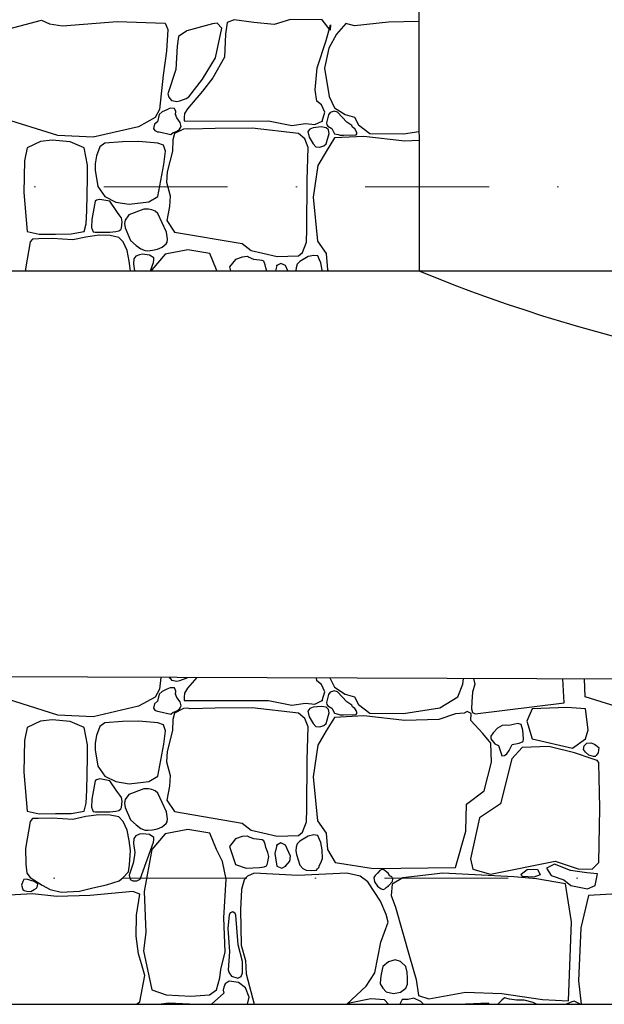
# Model space of a CAD drawing. Header units: millimetres. Extents: x 77315 to 1043159, y -108895 to -47794.
# Tile 54 of 87: x 108084 to 109582, y -100578 to -98054. Entities that reach past the tile are written whole.
import ezdxf

# ---------------------------------------------------------------- set-up
doc = ezdxf.new("R2010")
doc.units = ezdxf.units.MM
doc.header["$MEASUREMENT"] = 0
doc.linetypes.add('Dot & Dashed', pattern=[670.277762, 317.5, -176.388889, 0, -176.388874])
for name, color, linetype in [('_HATCH', 7, 'Continuous'), ('podciagi', 7, 'Continuous'), ('Structural - Bearing', 7, 'Continuous'), ('Structural - Grid', 7, 'Continuous')]:
    doc.layers.add(name, color=color, linetype=linetype)

# ---------------------------------------------------------------- blocks, each defined once
blk = doc.blocks.new('*X14')
at = {"layer": '_HATCH'}
for p, q in [((108000, -98092.1), (108139.9, -98055.6)), ((108139.9, -98055.6), (108160.1, -98065.1)), ((108160.1, -98065.1), (108193.4, -98070.1)), ((108193.4, -98070.1), (108333.4, -98059)), ((108333.4, -98059), (108456.8, -98062.7)), ((108456.8, -98062.7), (108463.4, -98079.2)), ((108577.8, -98065.1), (108511.7, -98083)), ((108590.2, -98063.5), (108577.8, -98065.1)), ((108585.7, -98151.8), (108601.9, -98075.9)), ((108601.9, -98075.9), (108590.2, -98063.5)), ((108615.8, -98061.4), (108611.3, -98091.6)), ((108633.2, -98054.8), (108615.8, -98061.4)), ((108683.5, -98061.4), (108633.2, -98054.8)), ((108736.4, -98066.4), (108683.5, -98061.4)), ((108777.6, -98053.6), (108736.4, -98066.4)), ((108859.4, -98054.8), (108777.6, -98053.6)), ((108879.6, -98080.8), (108859.4, -98054.8)), ((108868.9, -98107.7), (108880, -98067.6)), ((108880, -98067.6), (108879.6, -98080.8)), ((108920, -98063.9), (108896.1, -98091.2)), ((108942.3, -98070.1), (108920, -98063.9)), ((109029.4, -98060.6), (108942.3, -98070.1)), ((109107.2, -98058.7), (109029.4, -98060.6)), ((108463.4, -98079.2), (108459.7, -98134.9)), ((108491.1, -98096.9), (108487, -98122.1)), ((108511.7, -98083), (108491.1, -98096.9)), ((108611.3, -98091.6), (108608.8, -98150.2)), ((108896.1, -98091.2), (108876.3, -98127.1)), ((108487, -98122.1), (108483.7, -98182)), ((108846.2, -98177.8), (108868.9, -98107.7)), ((108876.3, -98127.1), (108865.1, -98178.7)), ((108459.7, -98134.9), (108451.4, -98196)), ((108552.2, -98206.7), (108585.7, -98151.8)), ((108608.8, -98150.2), (108578.7, -98203)), ((108841.2, -98234.4), (108846.2, -98177.8)), ((108865.1, -98178.7), (108876.7, -98250.9)), ((108451.4, -98196), (108442, -98284.3)), ((108483.7, -98182), (108463.7, -98244.3)), ((108578.7, -98203), (108552.2, -98237.7)), ((108517.2, -98251.7), (108552.2, -98206.7)), ((108463.7, -98244.3), (108465.9, -98253.2)), ((108465.9, -98253.2), (108469.3, -98256.7)), ((108510.7, -98256.4), (108517.2, -98251.7)), ((108552.2, -98237.7), (108513.9, -98282.3)), ((108845.7, -98263.3), (108841.2, -98234.4)), ((108876.7, -98250.9), (108890.7, -98279.8)), ((108469.3, -98256.7), (108473, -98261.7)), ((108473, -98261.7), (108477.7, -98262.6)), ((108477.7, -98262.6), (108486.9, -98264.3)), ((108486.9, -98264.3), (108494.5, -98262)), ((108494.5, -98262), (108510.7, -98256.4)), ((108857.3, -98272.4), (108845.7, -98263.3)), ((108866, -98291.4), (108857.3, -98272.4)), ((108890.7, -98279.8), (108917.6, -98297.5)), ((108181.6, -98351.1), (108033.3, -98304.5)), ((108430.8, -98305), (108388.3, -98328.5)), ((108442, -98284.3), (108430.8, -98305)), ((108441.1, -98297.5), (108437, -98315.6)), ((108448.9, -98290.3), (108441.1, -98297.5)), ((108460.7, -98285), (108448.9, -98290.3)), ((108469.4, -98281.2), (108460.7, -98285)), ((108480.4, -98281.5), (108469.4, -98281.2)), ((108483.9, -98289.6), (108480.4, -98281.5)), ((108483.3, -98297.5), (108483.9, -98289.6)), ((108486.2, -98305.8), (108483.3, -98297.5)), ((108506.4, -98294.8), (108505.5, -98305.3)), ((108513.9, -98282.3), (108506.4, -98294.8)), ((108859.4, -98314.1), (108866, -98291.4)), ((108875.6, -98298.4), (108870.4, -98319)), ((108879.3, -98292.2), (108875.6, -98298.4)), ((108889.4, -98288.6), (108879.3, -98292.2)), ((108898.1, -98291.3), (108889.4, -98288.6)), ((108922.4, -98316.9), (108898.1, -98291.3)), ((108917.6, -98297.5), (108942.3, -98304.2)), ((108942.3, -98304.2), (108951.8, -98323.6)), ((108388.3, -98328.5), (108272, -98355.6)), ((108429.1, -98322), (108426.8, -98333.1)), ((108437, -98315.6), (108429.1, -98322)), ((108494.9, -98317.4), (108486.2, -98305.8)), ((108497.4, -98327.7), (108494.9, -98317.4)), ((108495.4, -98332.5), (108497.4, -98327.7)), ((108505.5, -98305.3), (108505.4, -98313.4)), ((108505.4, -98313.4), (108509.7, -98314.1)), ((108509.7, -98314.1), (108721.1, -98313.6)), ((108721.1, -98313.6), (108780.9, -98325.2)), ((108780.9, -98325.2), (108816.4, -98320.3)), ((108816.4, -98320.3), (108840, -98322.7)), ((108856.8, -98328.8), (108835.8, -98331)), ((108840, -98322.7), (108859.4, -98314.1)), ((108869.3, -98331), (108856.8, -98328.8)), ((108870.4, -98319), (108870.7, -98324)), ((108870.7, -98324), (108873.9, -98326.9)), ((108873.9, -98326.9), (108884, -98333.1)), ((108927.5, -98320.7), (108922.4, -98316.9)), ((108934.7, -98325.2), (108927.5, -98320.7)), ((108937.2, -98329.8), (108934.7, -98325.2)), ((108942.4, -98334.2), (108937.2, -98329.8)), ((108951.8, -98323.6), (108981.1, -98346.3)), ((108272, -98355.6), (108181.6, -98351.1)), ((108426.8, -98333.1), (108430, -98338.3)), ((108430, -98338.3), (108432.2, -98339)), ((108432.2, -98339), (108436.7, -98341.3)), ((108436.7, -98341.3), (108441.1, -98341.7)), ((108441.1, -98341.7), (108470.8, -98348.3)), ((108470.8, -98348.3), (108477.4, -98343.5)), ((108480.8, -98345.8), (108476.1, -98362.4)), ((108477.4, -98343.5), (108483.3, -98341.7)), ((108503.5, -98334.4), (108480.8, -98345.8)), ((108483.3, -98341.7), (108492.5, -98336.8)), ((108492.5, -98336.8), (108495.4, -98332.5)), ((108515, -98333.8), (108503.5, -98334.4)), ((108520.5, -98334.7), (108515, -98333.8)), ((108584.4, -98333.1), (108520.5, -98334.7)), ((108679.8, -98332.6), (108584.4, -98333.1)), ((108798.7, -98345.8), (108679.8, -98332.6)), ((108814.6, -98359.9), (108798.7, -98345.8)), ((108827.3, -98334.4), (108822.7, -98341)), ((108822.7, -98341), (108825.6, -98355.1)), ((108825.6, -98355.1), (108835.8, -98372.3)), ((108835.8, -98331), (108827.3, -98334.4)), ((108875.3, -98336.6), (108869.3, -98331)), ((108869.3, -98372.3), (108876.8, -98345.6)), ((108876.8, -98345.6), (108875.3, -98336.6)), ((108884, -98333.1), (108890.5, -98346.4)), ((108890.5, -98346.4), (108899.8, -98348.4)), ((108965.9, -98353.3), (108890.7, -98357.4)), ((108899.8, -98348.4), (108905.4, -98350.6)), ((108905.4, -98350.6), (108913.6, -98350.1)), ((108913.6, -98350.1), (108945.9, -98349.2)), ((108946.1, -98339.6), (108942.4, -98334.2)), ((108945.9, -98349.2), (108948.3, -98347.2)), ((108948.2, -98344), (108946.1, -98339.6)), ((108948.3, -98347.2), (108948.2, -98344)), ((109070.7, -98365.2), (108965.9, -98353.3)), ((108981.1, -98346.3), (109067.8, -98347.1)), ((109067.8, -98347.1), (109107.2, -98340.9)), ((108136.7, -98366.7), (108102.8, -98382.6)), ((108167.1, -98363.2), (108136.7, -98366.7)), ((108213.4, -98367.7), (108167.1, -98363.2)), ((108249, -98382.6), (108213.4, -98367.7)), ((108289.5, -98380.5), (108280.3, -98403.2)), ((108301.9, -98370.7), (108289.5, -98380.5)), ((108346.8, -98367.7), (108301.9, -98370.7)), ((108389, -98366.3), (108346.8, -98367.7)), ((108437.7, -98370.7), (108389, -98366.3)), ((108452.2, -98376.1), (108437.7, -98370.7)), ((108457.4, -98391.5), (108452.2, -98376.1)), ((108476.1, -98362.4), (108475.6, -98391)), ((108823.1, -98381.6), (108814.6, -98359.9)), ((108835.8, -98372.3), (108842.6, -98380)), ((108842.6, -98380), (108853.4, -98381.1)), ((108853.4, -98381.1), (108863.5, -98377.9)), ((108863.5, -98377.9), (108869.3, -98372.3)), ((108890.7, -98357.4), (108869.3, -98391.7)), ((109107.2, -98364), (109070.7, -98365.2)), ((108102.8, -98382.6), (108095.6, -98416.1)), ((108257.7, -98427.1), (108249, -98382.6)), ((108280.3, -98403.2), (108276.8, -98423.3)), ((108453.4, -98425.7), (108457.4, -98391.5)), ((108475.6, -98391), (108461.9, -98444.5)), ((108820.9, -98465.7), (108823.1, -98381.6)), ((108869.3, -98391.7), (108847.8, -98428)), ((108095.6, -98416.1), (108094, -98497)), ((108257.4, -98460.1), (108257.7, -98427.1)), ((108276.8, -98423.3), (108277.1, -98440.2)), ((108437.7, -98507.3), (108453.4, -98425.7)), ((108847.8, -98428), (108835.8, -98509.3)), ((108277.1, -98440.2), (108283.9, -98482.2)), ((108461.9, -98444.5), (108460.2, -98470.6)), ((108256.2, -98543.8), (108257.4, -98460.1)), ((108460.2, -98470.6), (108469.3, -98505.6)), ((108819.6, -98591.3), (108820.9, -98465.7)), ((108094, -98497), (108102.8, -98597.3)), ((108283.9, -98482.2), (108301.9, -98507.3)), ((108469.3, -98505.6), (108467.9, -98532.9)), ((108277.1, -98519.2), (108268.3, -98566.5)), ((108280.3, -98517.1), (108277.1, -98519.2)), ((108288.8, -98514.8), (108280.3, -98517.1)), ((108314.8, -98519.2), (108288.8, -98514.8)), ((108301.9, -98507.3), (108330.1, -98521.6)), ((108332.6, -98546), (108314.8, -98519.2)), ((108330.1, -98521.6), (108364.1, -98527.1)), ((108364.1, -98527.1), (108414.3, -98521.1)), ((108414.3, -98521.1), (108437.7, -98507.3)), ((108835.8, -98509.3), (108847.4, -98622)), ((108253.7, -98577.2), (108256.2, -98543.8)), ((108340.2, -98556.7), (108332.6, -98546)), ((108344.8, -98562), (108340.2, -98556.7)), ((108363.2, -98554.3), (108354.3, -98567.8)), ((108401.6, -98540.3), (108363.2, -98554.3)), ((108414.2, -98539.7), (108401.6, -98540.3)), ((108422.2, -98541.7), (108414.2, -98539.7)), ((108430.6, -98545.4), (108422.2, -98541.7)), ((108437.5, -98551), (108430.6, -98545.4)), ((108460, -98598.7), (108437.5, -98551)), ((108467.9, -98532.9), (108460.6, -98568.8)), ((108249, -98597.3), (108253.7, -98577.2)), ((108268.3, -98566.5), (108268, -98586.8)), ((108346.3, -98572), (108344.8, -98562)), ((108345, -98588.3), (108346.3, -98572)), ((108354.3, -98567.8), (108352.3, -98576.8)), ((108352.3, -98576.8), (108353.9, -98588)), ((108460.6, -98568.8), (108480.8, -98598.5)), ((108102.8, -98597.3), (108133.2, -98604.1)), ((108133.2, -98604.1), (108175.6, -98603.6)), ((108175.6, -98603.6), (108215.8, -98603.4)), ((108215.8, -98603.4), (108249, -98597.3)), ((108286.9, -98606.7), (108253, -98611.5)), ((108268, -98586.8), (108270.6, -98593.8)), ((108270.6, -98593.8), (108272.2, -98597.8)), ((108272.2, -98597.8), (108277.1, -98598.7)), ((108277.1, -98598.7), (108314.8, -98598.7)), ((108315.4, -98607.3), (108286.9, -98606.7)), ((108314.8, -98598.7), (108330.4, -98597.4)), ((108337.4, -98612.2), (108315.4, -98607.3)), ((108330.4, -98597.4), (108337.6, -98595.5)), ((108337.6, -98595.5), (108343, -98591.6)), ((108343, -98591.6), (108345, -98588.3)), ((108353.9, -98588), (108367.7, -98619.9)), ((108462.9, -98616.8), (108460, -98598.7)), ((108480.8, -98598.5), (108654.2, -98628)), ((108818.8, -98624.8), (108819.6, -98591.3)), ((108110.6, -98623.5), (108098.6, -98693.2)), ((108116.9, -98616.5), (108110.6, -98623.5)), ((108131.9, -98616), (108116.9, -98616.5)), ((108166.7, -98615.5), (108131.9, -98616)), ((108219.7, -98618.8), (108166.7, -98615.5)), ((108253, -98611.5), (108219.7, -98618.8)), ((108349.3, -98623.5), (108337.4, -98612.2)), ((108359.1, -98646.2), (108349.3, -98623.5)), ((108367.7, -98619.9), (108382.4, -98632.7)), ((108382.4, -98632.7), (108394, -98641.6)), ((108448.9, -98637.2), (108459, -98629)), ((108459, -98629), (108461.8, -98624.7)), ((108461.8, -98624.7), (108462.9, -98616.8)), ((108654.2, -98628), (108677.1, -98646.2)), ((108808.8, -98651), (108818.8, -98624.8)), ((108847.4, -98622), (108868.9, -98653.8)), ((108364.7, -98673), (108359.1, -98646.2)), ((108390.5, -98656.7), (108381.7, -98660.2)), ((108398.4, -98655.6), (108390.5, -98656.7)), ((108394, -98641.6), (108405.3, -98645.8)), ((108416, -98657.5), (108398.4, -98655.6)), ((108405.3, -98645.8), (108412.3, -98646.4)), ((108412.3, -98646.4), (108424.4, -98645.4)), ((108427.3, -98665), (108416, -98657.5)), ((108456.5, -98655), (108422.2, -98695.5)), ((108424.4, -98645.4), (108437, -98642.4)), ((108437, -98642.4), (108448.9, -98637.2)), ((108514.3, -98644.3), (108456.5, -98655)), ((108571.2, -98653.4), (108514.3, -98644.3)), ((108588.2, -98695.5), (108571.2, -98653.4)), ((108677.1, -98646.2), (108706.8, -98653.1)), ((108706.8, -98653.1), (108743.5, -98661.4)), ((108798.7, -98659.6), (108808.8, -98651)), ((108837.8, -98658.3), (108823.2, -98661.6)), ((108848.1, -98659.7), (108837.8, -98658.3)), ((108868.9, -98653.8), (108873, -98695.5)), ((108367.8, -98697.8), (108364.7, -98673)), ((108376.5, -98667.4), (108375.4, -98680.2)), ((108375.4, -98680.2), (108378.3, -98697.8)), ((108381.7, -98660.2), (108376.5, -98667.4)), ((108419.4, -98697.8), (108427.1, -98676.8)), ((108427.1, -98676.8), (108427.8, -98669.7)), ((108427.8, -98669.7), (108427.3, -98665)), ((108636.5, -98668.7), (108621.2, -98688.1)), ((108654.1, -98662.6), (108636.5, -98668.7)), ((108667.4, -98661.6), (108654.1, -98662.6)), ((108670.3, -98662.9), (108667.4, -98661.6)), ((108683.5, -98668.7), (108670.3, -98662.9)), ((108705.1, -98671.2), (108683.5, -98668.7)), ((108709.1, -98673.2), (108705.1, -98671.2)), ((108713, -98682.3), (108709.1, -98673.2)), ((108714.5, -98690.1), (108713, -98682.3)), ((108753.1, -98678.9), (108743, -98684.3)), ((108743.5, -98661.4), (108798.7, -98659.6)), ((108764.8, -98684.3), (108753.1, -98678.9)), ((108795.2, -98681.1), (108792.6, -98690.1)), ((108802, -98674), (108795.2, -98681.1)), ((108823.2, -98661.6), (108802, -98674)), ((108852.3, -98669.9), (108848.1, -98659.7)), ((108855.3, -98677.6), (108852.3, -98669.9)), ((108858.8, -98696.4), (108855.3, -98677.6)), ((108098.6, -98693.2), (108098.6, -98697.8)), ((108422.2, -98695.5), (108421.8, -98697.8)), ((108589.3, -98697.8), (108588.2, -98695.5)), ((108621.2, -98688.1), (108624.4, -98697.8)), ((108717.4, -98697.8), (108714.5, -98690.1)), ((108743, -98684.3), (108739.7, -98697.8)), ((108771.2, -98697.8), (108764.8, -98684.3)), ((108792.6, -98690.1), (108791.5, -98697.8)), ((108858.9, -98697.8), (108858.8, -98696.4)), ((108873, -98695.5), (108874.3, -98697.8)), ((108445.2, -99740), (108442, -99770)), ((108467, -99740), (108469.3, -99742.3)), ((108469.3, -99742.3), (108473, -99747.3)), ((108494.5, -99747.7), (108510.7, -99742.1)), ((108510.7, -99742.1), (108513.3, -99740.2)), ((108537.6, -99740.3), (108513.9, -99767.9)), ((108845.7, -99748.9), (108844.6, -99741.4)), ((108879.1, -99741.5), (108890.7, -99765.5)), ((109219.7, -99757.6), (109221.4, -99742.8)), ((109246.8, -99742.9), (109250, -99757.1)), ((108469.4, -99766.9), (108460.7, -99770.6)), ((108480.4, -99767.1), (108469.4, -99766.9)), ((108473, -99747.3), (108477.7, -99748.2)), ((108477.7, -99748.2), (108486.9, -99750)), ((108483.9, -99775.3), (108480.4, -99767.1)), ((108486.9, -99750), (108494.5, -99747.7)), ((108513.9, -99767.9), (108506.4, -99780.5)), ((108857.3, -99758), (108845.7, -99748.9)), ((108866, -99777), (108857.3, -99758)), ((108890.7, -99765.5), (108917.6, -99783.2)), ((109206.5, -99789.8), (109219.7, -99757.6)), ((109250, -99757.1), (109244.2, -99777.7)), ((109479.6, -99805.1), (109475.9, -99743.7)), ((109533.3, -99790.2), (109531.5, -99743.9)), ((108181.6, -99836.8), (108033.3, -99790.2)), ((108430.8, -99790.6), (108388.3, -99814.2)), ((108442, -99770), (108430.8, -99790.6)), ((108441.1, -99783.2), (108437, -99801.3)), ((108448.9, -99775.9), (108441.1, -99783.2)), ((108460.7, -99770.6), (108448.9, -99775.9)), ((108483.3, -99783.2), (108483.9, -99775.3)), ((108486.2, -99791.4), (108483.3, -99783.2)), ((108494.9, -99803), (108486.2, -99791.4)), ((108505.5, -99791), (108505.4, -99799.1)), ((108506.4, -99780.5), (108505.5, -99791)), ((108859.4, -99799.7), (108866, -99777)), ((108875.6, -99784.1), (108870.4, -99804.6)), ((108879.3, -99777.9), (108875.6, -99784.1)), ((108889.4, -99774.3), (108879.3, -99777.9)), ((108898.1, -99777), (108889.4, -99774.3)), ((108922.4, -99802.5), (108898.1, -99777)), ((108917.6, -99783.2), (108942.3, -99789.8)), ((108942.3, -99789.8), (108951.8, -99809.2)), ((109160.3, -99818.3), (109206.5, -99789.8)), ((109244.2, -99777.7), (109242.4, -99802.9)), ((109681.6, -99836.8), (109533.3, -99790.2)), ((108388.3, -99814.2), (108272, -99841.3)), ((108429.1, -99807.6), (108426.8, -99818.7)), ((108426.8, -99818.7), (108430, -99824)), ((108437, -99801.3), (108429.1, -99807.6)), ((108492.5, -99822.4), (108495.4, -99818.1)), ((108497.4, -99813.4), (108494.9, -99803)), ((108495.4, -99818.1), (108497.4, -99813.4)), ((108505.4, -99799.1), (108509.7, -99799.7)), ((108509.7, -99799.7), (108721.1, -99799.3)), ((108584.4, -99818.7), (108520.5, -99820.4)), ((108679.8, -99818.3), (108584.4, -99818.7)), ((108798.7, -99831.5), (108679.8, -99818.3)), ((108721.1, -99799.3), (108780.9, -99810.9)), ((108780.9, -99810.9), (108816.4, -99805.9)), ((108816.4, -99805.9), (108840, -99808.4)), ((108835.8, -99816.6), (108827.3, -99820)), ((108856.8, -99814.5), (108835.8, -99816.6)), ((108840, -99808.4), (108859.4, -99799.7)), ((108869.3, -99816.6), (108856.8, -99814.5)), ((108875.3, -99822.3), (108869.3, -99816.6)), ((108870.4, -99804.6), (108870.7, -99809.7)), ((108870.7, -99809.7), (108873.9, -99812.6)), ((108873.9, -99812.6), (108884, -99818.7)), ((108884, -99818.7), (108890.5, -99832.1)), ((108927.5, -99806.3), (108922.4, -99802.5)), ((108934.7, -99810.9), (108927.5, -99806.3)), ((108937.2, -99815.5), (108934.7, -99810.9)), ((108942.4, -99819.9), (108937.2, -99815.5)), ((108951.8, -99809.2), (108981.1, -99831.9)), ((109067.8, -99832.7), (109160.3, -99818.3)), ((109242.4, -99802.9), (109241.5, -99820.7)), ((109251.5, -99833.6), (109479.6, -99805.1)), ((109486.6, -99817.3), (109397.7, -99820.7)), ((109533.9, -99820.7), (109486.6, -99817.3)), ((108272, -99841.3), (108181.6, -99836.8)), ((108430, -99824), (108432.2, -99824.7)), ((108432.2, -99824.7), (108436.7, -99826.9)), ((108436.7, -99826.9), (108441.1, -99827.4)), ((108441.1, -99827.4), (108470.8, -99834)), ((108470.8, -99834), (108477.4, -99829.1)), ((108480.8, -99831.5), (108476.1, -99848.1)), ((108477.4, -99829.1), (108483.3, -99827.4)), ((108503.5, -99820.1), (108480.8, -99831.5)), ((108483.3, -99827.4), (108492.5, -99822.4)), ((108515, -99819.4), (108503.5, -99820.1)), ((108520.5, -99820.4), (108515, -99819.4)), ((108814.6, -99845.6), (108798.7, -99831.5)), ((108827.3, -99820), (108822.7, -99826.7)), ((108822.7, -99826.7), (108825.6, -99840.8)), ((108825.6, -99840.8), (108835.8, -99857.9)), ((108869.3, -99857.9), (108876.8, -99831.3)), ((108890.7, -99843.1), (108869.3, -99877.4)), ((108876.8, -99831.3), (108875.3, -99822.3)), ((108890.5, -99832.1), (108899.8, -99834)), ((108965.9, -99838.9), (108890.7, -99843.1)), ((108899.8, -99834), (108905.4, -99836.3)), ((108905.4, -99836.3), (108913.6, -99835.8)), ((108913.6, -99835.8), (108945.9, -99834.9)), ((108946.1, -99825.2), (108942.4, -99819.9)), ((108945.9, -99834.9), (108948.3, -99832.9)), ((108948.2, -99829.7), (108946.1, -99825.2)), ((108948.3, -99832.9), (108948.2, -99829.7)), ((109070.7, -99850.9), (108965.9, -99838.9)), ((108981.1, -99831.9), (109067.8, -99832.7)), ((109201.2, -99833.2), (109157.8, -99848)), ((109222.9, -99831.7), (109201.2, -99833.2)), ((109230.3, -99827.9), (109222.9, -99831.7)), ((109240.9, -99832.4), (109230.3, -99827.9)), ((109240.4, -99850.9), (109240.9, -99832.4)), ((109241.5, -99820.7), (109244.4, -99830)), ((109244.4, -99830), (109251.5, -99833.6)), ((109397.7, -99820.7), (109383.3, -99852.3)), ((109540.6, -99874.3), (109533.9, -99820.7)), ((108102.8, -99868.2), (108095.6, -99901.8)), ((108136.7, -99852.3), (108102.8, -99868.2)), ((108167.1, -99848.8), (108136.7, -99852.3)), ((108213.4, -99853.4), (108167.1, -99848.8)), ((108249, -99868.2), (108213.4, -99853.4)), ((108257.7, -99912.8), (108249, -99868.2)), ((108289.5, -99866.1), (108280.3, -99888.9)), ((108301.9, -99856.4), (108289.5, -99866.1)), ((108346.8, -99853.4), (108301.9, -99856.4)), ((108389, -99852), (108346.8, -99853.4)), ((108437.7, -99856.4), (108389, -99852)), ((108452.2, -99861.8), (108437.7, -99856.4)), ((108457.4, -99877.1), (108452.2, -99861.8)), ((108476.1, -99848.1), (108475.6, -99876.6)), ((108823.1, -99867.2), (108814.6, -99845.6)), ((108820.9, -99951.4), (108823.1, -99867.2)), ((108835.8, -99857.9), (108842.6, -99865.7)), ((108842.6, -99865.7), (108853.4, -99866.8)), ((108853.4, -99866.8), (108863.5, -99863.6)), ((108863.5, -99863.6), (108869.3, -99857.9)), ((109157.8, -99848), (109070.7, -99850.9)), ((109270.9, -99883.5), (109240.4, -99850.9)), ((109320.6, -99863), (109308.5, -99870.6)), ((109328.4, -99862.8), (109320.6, -99863)), ((109337.8, -99863.7), (109328.4, -99862.8)), ((109360.2, -99857.9), (109337.8, -99863.7)), ((109369.5, -99861.1), (109360.2, -99857.9)), ((109373.2, -99875), (109369.5, -99861.1)), ((109383.3, -99852.3), (109397.7, -99897.4)), ((108280.3, -99888.9), (108276.8, -99908.9)), ((108453.4, -99911.4), (108457.4, -99877.1)), ((108475.6, -99876.6), (108461.9, -99930.2)), ((108869.3, -99877.4), (108847.8, -99913.7)), ((109291.6, -99908.7), (109270.9, -99883.5)), ((109297.3, -99881.8), (109291.5, -99890.4)), ((109291.5, -99890.4), (109291.6, -99897.4)), ((109308.5, -99870.6), (109297.3, -99881.8)), ((109374.7, -99897.6), (109373.2, -99875)), ((109533.9, -99897.4), (109540.6, -99874.3)), ((108095.6, -99901.8), (108094, -99982.7)), ((108257.4, -99945.8), (108257.7, -99912.8)), ((108276.8, -99908.9), (108277.1, -99925.9)), ((108437.7, -99993), (108453.4, -99911.4)), ((108847.8, -99913.7), (108835.8, -99995)), ((109291.6, -99897.4), (109301.4, -99910.1)), ((109293.2, -99957), (109291.6, -99908.7)), ((109301.4, -99910.1), (109311.4, -99915.1)), ((109311.4, -99915.1), (109317.6, -99935.5)), ((109338, -99927.4), (109346.1, -99911.8)), ((109371.6, -99919.4), (109345.2, -99949.2)), ((109346.1, -99911.8), (109363.8, -99908.8)), ((109363.8, -99908.8), (109374.3, -99904.5)), ((109440.2, -99917), (109371.6, -99919.4)), ((109374.3, -99904.5), (109374.7, -99897.6)), ((109397.7, -99897.4), (109500.8, -99921.9)), ((109506.2, -99933.9), (109440.2, -99917)), ((109500.8, -99921.9), (109533.9, -99897.4)), ((109528.7, -99925.3), (109530.4, -99915.5)), ((109530.4, -99915.5), (109537.7, -99908.9)), ((109537.7, -99908.9), (109547.7, -99907.7)), ((109547.7, -99907.7), (109556.9, -99910.9)), ((109556.9, -99910.9), (109568, -99919.4)), ((109568, -99919.4), (109566.1, -99933.6)), ((108277.1, -99925.9), (108283.9, -99967.8)), ((108461.9, -99930.2), (108460.2, -99956.2)), ((109317.6, -99935.5), (109319.8, -99941)), ((109319.8, -99941), (109326.4, -99940.2)), ((109326.4, -99940.2), (109332.1, -99935.7)), ((109332.1, -99935.7), (109338, -99927.4)), ((109550.8, -99949.2), (109506.2, -99933.9)), ((109533.9, -99931.6), (109528.7, -99925.3)), ((109543, -99939.3), (109533.9, -99931.6)), ((109554.2, -99943.3), (109543, -99939.3)), ((109559.2, -99942.7), (109554.2, -99943.3)), ((109561.8, -99939.9), (109559.2, -99942.7)), ((109566.1, -99933.6), (109561.8, -99939.9)), ((108256.2, -100029.5), (108257.4, -99945.8)), ((108283.9, -99967.8), (108301.9, -99993)), ((108460.2, -99956.2), (108469.3, -99991.3)), ((108819.6, -100076.9), (108820.9, -99951.4)), ((109274.6, -100030.9), (109293.2, -99957)), ((109345.2, -99949.2), (109316.3, -100063.9)), ((109564.2, -99952.9), (109550.8, -99949.2)), ((109568.4, -99957.9), (109564.2, -99952.9)), ((109568.6, -99962), (109568.4, -99957.9)), ((109569, -99995.8), (109568.6, -99962)), ((108094, -99982.7), (108102.8, -100083)), ((108301.9, -99993), (108330.1, -100007.3)), ((108414.3, -100006.8), (108437.7, -99993)), ((108469.3, -99991.3), (108467.9, -100018.5)), ((108835.8, -99995), (108847.4, -100107.7)), ((109570.6, -100075.5), (109569, -99995.8)), ((108277.1, -100004.9), (108268.3, -100052.2)), ((108280.3, -100002.8), (108277.1, -100004.9)), ((108288.8, -100000.4), (108280.3, -100002.8)), ((108314.8, -100004.9), (108288.8, -100000.4)), ((108332.6, -100031.7), (108314.8, -100004.9)), ((108330.1, -100007.3), (108364.1, -100012.7)), ((108364.1, -100012.7), (108414.3, -100006.8)), ((108467.9, -100018.5), (108460.6, -100054.4)), ((108253.7, -100062.9), (108256.2, -100029.5)), ((108340.2, -100042.4), (108332.6, -100031.7)), ((108344.8, -100047.6), (108340.2, -100042.4)), ((108363.2, -100040), (108354.3, -100053.4)), ((108401.6, -100025.9), (108363.2, -100040)), ((108414.2, -100025.4), (108401.6, -100025.9)), ((108422.2, -100027.3), (108414.2, -100025.4)), ((108430.6, -100031), (108422.2, -100027.3)), ((108437.5, -100036.7), (108430.6, -100031)), ((108460, -100084.3), (108437.5, -100036.7)), ((109228.8, -100064.7), (109274.6, -100030.9)), ((108249, -100083), (108253.7, -100062.9)), ((108268.3, -100052.2), (108268, -100072.5)), ((108346.3, -100057.6), (108344.8, -100047.6)), ((108345, -100074), (108346.3, -100057.6)), ((108354.3, -100053.4), (108352.3, -100062.5)), ((108352.3, -100062.5), (108353.9, -100073.6)), ((108460.6, -100054.4), (108480.8, -100084.1)), ((109227.2, -100134.5), (109228.8, -100064.7)), ((109316.3, -100063.9), (109262.7, -100099.8)), ((108102.8, -100083), (108133.2, -100089.8)), ((108133.2, -100089.8), (108175.6, -100089.2)), ((108175.6, -100089.2), (108215.8, -100089.1)), ((108215.8, -100089.1), (108249, -100083)), ((108286.9, -100092.4), (108253, -100097.1)), ((108268, -100072.5), (108270.6, -100079.5)), ((108270.6, -100079.5), (108272.2, -100083.5)), ((108272.2, -100083.5), (108277.1, -100084.3)), ((108277.1, -100084.3), (108314.8, -100084.3)), ((108315.4, -100092.9), (108286.9, -100092.4)), ((108314.8, -100084.3), (108330.4, -100083)), ((108337.4, -100097.8), (108315.4, -100092.9)), ((108330.4, -100083), (108337.6, -100081.2)), ((108337.6, -100081.2), (108343, -100077.3)), ((108343, -100077.3), (108345, -100074)), ((108353.9, -100073.6), (108367.7, -100105.6)), ((108462.9, -100102.5), (108460, -100084.3)), ((108480.8, -100084.1), (108654.2, -100113.6)), ((108818.8, -100110.5), (108819.6, -100076.9)), ((109568.1, -100214.6), (109570.6, -100075.5)), ((108110.6, -100109.2), (108098.6, -100178.9)), ((108116.9, -100102.2), (108110.6, -100109.2)), ((108131.9, -100101.7), (108116.9, -100102.2)), ((108166.7, -100101.1), (108131.9, -100101.7)), ((108219.7, -100104.4), (108166.7, -100101.1)), ((108253, -100097.1), (108219.7, -100104.4)), ((108349.3, -100109.2), (108337.4, -100097.8)), ((108359.1, -100131.9), (108349.3, -100109.2)), ((108367.7, -100105.6), (108382.4, -100118.3)), ((108382.4, -100118.3), (108394, -100127.3)), ((108448.9, -100122.9), (108459, -100114.7)), ((108459, -100114.7), (108461.8, -100110.3)), ((108461.8, -100110.3), (108462.9, -100102.5)), ((108654.2, -100113.6), (108677.1, -100131.8)), ((108808.8, -100136.7), (108818.8, -100110.5)), ((108847.4, -100107.7), (108868.9, -100139.5)), ((109262.7, -100099.8), (109239.1, -100205.1)), ((108364.7, -100158.6), (108359.1, -100131.9)), ((108381.7, -100145.9), (108376.5, -100153.1)), ((108390.5, -100142.3), (108381.7, -100145.9)), ((108398.4, -100141.3), (108390.5, -100142.3)), ((108394, -100127.3), (108405.3, -100131.5)), ((108416, -100143.2), (108398.4, -100141.3)), ((108405.3, -100131.5), (108412.3, -100132)), ((108412.3, -100132), (108424.4, -100131.1)), ((108427.3, -100150.7), (108416, -100143.2)), ((108456.5, -100140.7), (108422.2, -100181.1)), ((108424.4, -100131.1), (108437, -100128.1)), ((108437, -100128.1), (108448.9, -100122.9)), ((108514.3, -100130), (108456.5, -100140.7)), ((108571.2, -100139), (108514.3, -100130)), ((108588.2, -100181.1), (108571.2, -100139)), ((108667.4, -100147.3), (108654.1, -100148.3)), ((108670.3, -100148.6), (108667.4, -100147.3)), ((108677.1, -100131.8), (108706.8, -100138.8)), ((108706.8, -100138.8), (108743.5, -100147.1)), ((108743.5, -100147.1), (108798.7, -100145.2)), ((108798.7, -100145.2), (108808.8, -100136.7)), ((108823.2, -100147.2), (108802, -100159.7)), ((108837.8, -100144), (108823.2, -100147.2)), ((108848.1, -100145.4), (108837.8, -100144)), ((108852.3, -100155.6), (108848.1, -100145.4)), ((108868.9, -100139.5), (108873, -100181.1)), ((109201.2, -100227), (109227.2, -100134.5)), ((108367.8, -100183.9), (108364.7, -100158.6)), ((108376.5, -100153.1), (108375.4, -100165.9)), ((108375.4, -100165.9), (108379.2, -100189.2)), ((108392.5, -100257.5), (108427.1, -100162.4)), ((108427.1, -100162.4), (108427.8, -100155.4)), ((108427.8, -100155.4), (108427.3, -100150.7)), ((108636.5, -100154.3), (108621.2, -100173.7)), ((108654.1, -100148.3), (108636.5, -100154.3)), ((108683.5, -100154.3), (108670.3, -100148.6)), ((108705.1, -100156.8), (108683.5, -100154.3)), ((108709.1, -100158.9), (108705.1, -100156.8)), ((108713, -100168), (108709.1, -100158.9)), ((108714.5, -100175.8), (108713, -100168)), ((108743, -100170), (108737.6, -100191.9)), ((108753.1, -100164.6), (108743, -100170)), ((108764.8, -100170), (108753.1, -100164.6)), ((108778, -100198.1), (108764.8, -100170)), ((108795.2, -100166.8), (108792.6, -100175.7)), ((108802, -100159.7), (108795.2, -100166.8)), ((108855.3, -100163.3), (108852.3, -100155.6)), ((108858.8, -100182.1), (108855.3, -100163.3)), ((108098.6, -100178.9), (108099.1, -100218.5)), ((108365.2, -100220.8), (108367.8, -100183.9)), ((108379.2, -100189.2), (108377.3, -100201.7)), ((108422.2, -100181.1), (108402.8, -100288.5)), ((108603.4, -100212.1), (108588.2, -100181.1)), ((108621.2, -100173.7), (108636.5, -100220)), ((108719.7, -100189.3), (108714.5, -100175.8)), ((108722.3, -100199.3), (108719.7, -100189.3)), ((108737.6, -100191.9), (108743, -100223.7)), ((108792.6, -100175.7), (108791.3, -100184.5)), ((108791.3, -100184.5), (108792.9, -100194.4)), ((108792.9, -100194.4), (108802, -100221.6)), ((108859.8, -100204.3), (108858.8, -100182.1)), ((108873, -100181.1), (108892.4, -100215)), ((108099.1, -100218.5), (108102.4, -100241.8)), ((108362.6, -100238.3), (108365.2, -100220.8)), ((108374.7, -100215.9), (108364.5, -100247.3)), ((108377.3, -100201.7), (108374.7, -100215.9)), ((108612.9, -100257.5), (108603.4, -100212.1)), ((108636.5, -100220), (108664.5, -100229.4)), ((108710.3, -100225.3), (108716.1, -100223)), ((108716.1, -100223), (108717.8, -100220)), ((108717.8, -100220), (108720.1, -100213.3)), ((108720.1, -100213.3), (108722.3, -100199.3)), ((108764.8, -100223.7), (108776, -100211.3)), ((108776, -100211.3), (108778, -100198.1)), ((108802, -100221.6), (108809.7, -100229.9)), ((108850.3, -100227.1), (108852.3, -100221.6)), ((108852.3, -100221.6), (108856, -100215.2)), ((108856, -100215.2), (108859.8, -100204.3)), ((108892.4, -100215), (108991, -100230.3)), ((109239.1, -100205.1), (109245.3, -100231.9)), ((109290.7, -100244.3), (109455.9, -100211.3)), ((109454.3, -100219.2), (109434.2, -100229.5)), ((109495.6, -100234.9), (109454.3, -100219.2)), ((109455.9, -100211.3), (109515.3, -100231.1)), ((109550.8, -100231.9), (109568.1, -100214.6)), ((108102.4, -100241.8), (108110.6, -100253.3)), ((108349.3, -100253.3), (108362.6, -100238.3)), ((108364.5, -100247.3), (108366.8, -100257.9)), ((108664.5, -100229.4), (108698.4, -100227.4)), ((108684.3, -100241.8), (108667.8, -100249.3)), ((108796.6, -100248), (108684.3, -100241.8)), ((108698.4, -100227.4), (108710.3, -100225.3)), ((108743, -100223.7), (108756, -100229.1)), ((108756, -100229.1), (108764.8, -100223.7)), ((108922.4, -100241.8), (108796.6, -100248)), ((108809.7, -100229.9), (108818.4, -100234.6)), ((108818.4, -100234.6), (108830.8, -100234.8)), ((108830.8, -100234.8), (108844.5, -100234.4)), ((108844.5, -100234.4), (108847.3, -100231.1)), ((108847.3, -100231.1), (108850.3, -100227.1)), ((108956.8, -100249.3), (108922.4, -100241.8)), ((108991, -100230.3), (109201.2, -100227)), ((108995, -100247.9), (108991.5, -100253.4)), ((109001, -100241.8), (108995, -100247.9)), ((109006.5, -100234.8), (109001, -100241.8)), ((109011.8, -100232.5), (109006.5, -100234.8)), ((109017.1, -100233.6), (109011.8, -100232.5)), ((109027.8, -100241.8), (109017.1, -100233.6)), ((109032.4, -100248.4), (109027.8, -100241.8)), ((109037.3, -100250.9), (109032.4, -100248.4)), ((109168.1, -100241.8), (109066.2, -100253.8)), ((109350.2, -100250.9), (109168.1, -100241.8)), ((109245.3, -100231.9), (109290.7, -100244.3)), ((109369.5, -100244.7), (109384.7, -100232.4)), ((109371.9, -100250.1), (109369.5, -100244.7)), ((109384.7, -100232.4), (109411.2, -100231.4)), ((109418, -100246.2), (109401.9, -100252.5)), ((109411.2, -100231.4), (109418, -100246.2)), ((109434.2, -100229.5), (109446, -100248.1)), ((109446, -100248.1), (109478.9, -100258.9)), ((109537.8, -100240.8), (109495.6, -100234.9)), ((109515.3, -100231.1), (109550.8, -100231.9)), ((109565.2, -100243.7), (109537.8, -100240.8)), ((109558.9, -100273.6), (109565.2, -100243.7)), ((108091.5, -100263.5), (108088.7, -100272.7)), ((108088.7, -100272.7), (108091.5, -100283.7)), ((108094.3, -100258.4), (108091.5, -100263.5)), ((108101, -100257.3), (108094.3, -100258.4)), ((108120.5, -100263.5), (108101, -100257.3)), ((108110.6, -100253.3), (108141.2, -100272.5)), ((108129.9, -100269.6), (108120.5, -100263.5)), ((108129.4, -100275.6), (108129.9, -100269.6)), ((108141.2, -100272.5), (108161.6, -100283.7)), ((108271.5, -100279.2), (108305.8, -100271.7)), ((108305.8, -100271.7), (108338.3, -100261.2)), ((108338.3, -100261.2), (108349.3, -100253.3)), ((108366.8, -100257.9), (108373.9, -100261.8)), ((108373.9, -100261.8), (108384.2, -100261.2)), ((108384.2, -100261.2), (108392.5, -100257.5)), ((108606.7, -100356.2), (108612.9, -100257.5)), ((108659.2, -100259.2), (108652.1, -100283.9)), ((108667.8, -100249.3), (108659.2, -100259.2)), ((108975.8, -100264.1), (108956.8, -100249.3)), ((109008.4, -100314.1), (108975.8, -100264.1)), ((108991.5, -100253.4), (108993.3, -100263.8)), ((108993.3, -100263.8), (109001, -100274.9)), ((109027.8, -100274.9), (109039.6, -100263.4)), ((109038.5, -100270.3), (109035.6, -100299.6)), ((109040.4, -100256.2), (109037.3, -100250.9)), ((109066.2, -100253.8), (109038.5, -100270.3)), ((109039.6, -100263.4), (109040.4, -100256.2)), ((109408.4, -100256.3), (109350.2, -100250.9)), ((109401.9, -100252.5), (109371.9, -100250.1)), ((109483, -100269.4), (109408.4, -100256.3)), ((109478.9, -100258.9), (109496.1, -100273.6)), ((109498, -100366.5), (109483, -100269.4)), ((109496.1, -100273.6), (109539.2, -100282.5)), ((109539.2, -100282.5), (109558.9, -100273.6)), ((108116.5, -100294.6), (108041.8, -100299.2)), ((108091.5, -100283.7), (108095.5, -100286.7)), ((108095.5, -100286.7), (108102.2, -100288.2)), ((108102.2, -100288.2), (108112.1, -100288.7)), ((108112.1, -100288.7), (108120.5, -100283.7)), ((108178.7, -100301.5), (108116.5, -100294.6)), ((108120.5, -100283.7), (108126.6, -100280.2)), ((108126.6, -100280.2), (108129.4, -100275.6)), ((108161.6, -100283.7), (108190.1, -100290.3)), ((108264.6, -100298.8), (108178.7, -100301.5)), ((108190.1, -100290.3), (108236.6, -100287.7)), ((108236.6, -100287.7), (108271.5, -100279.2)), ((108373.3, -100289.3), (108264.6, -100298.8)), ((108391.5, -100296.1), (108373.3, -100289.3)), ((108383, -100349.6), (108391.5, -100296.1)), ((108402.8, -100288.5), (108406.9, -100393.7)), ((108652.1, -100283.9), (108649.3, -100335.9)), ((109001, -100274.9), (109010.3, -100282.2)), ((109010.3, -100282.2), (109015, -100283.6)), ((109015, -100283.6), (109019.9, -100282.1)), ((109019.9, -100282.1), (109023.3, -100278.6)), ((109023.3, -100278.6), (109027.8, -100274.9)), ((109616.5, -100294.6), (109541.8, -100299.2)), ((109022.8, -100347.9), (109008.4, -100314.1)), ((109035.6, -100299.6), (109047.4, -100328.9)), ((109541.8, -100299.2), (109522.4, -100382.1)), ((108623.5, -100343.7), (108620.4, -100349.6)), ((108630.1, -100341.4), (108623.5, -100343.7)), ((108636.4, -100345.6), (108630.1, -100341.4)), ((108638.1, -100349.6), (108636.4, -100345.6)), ((108649.3, -100335.9), (108651.3, -100426.3)), ((109028.6, -100367.7), (109022.8, -100347.9)), ((109047.4, -100328.9), (109083.1, -100455.2)), ((108382.1, -100403.8), (108383, -100349.6)), ((108610, -100443.7), (108606.7, -100356.2)), ((108620.4, -100349.6), (108617.3, -100383.2)), ((108643.4, -100425.3), (108638.1, -100349.6)), ((109009.6, -100418.5), (109028.6, -100367.7)), ((109490.1, -100569.2), (109498, -100366.5)), ((108406.9, -100393.7), (108401.2, -100441.2)), ((108617.3, -100383.2), (108621.9, -100444)), ((109522.4, -100382.1), (109515.9, -100517.7)), ((108388.5, -100449.1), (108382.1, -100403.8)), ((108993.9, -100497.8), (109009.6, -100418.5)), ((108395.5, -100474.4), (108388.5, -100449.1)), ((108401.2, -100441.2), (108422.2, -100541.1)), ((108598.9, -100488.7), (108610, -100443.7)), ((108621.9, -100444), (108618.3, -100490)), ((108654.7, -100468.7), (108643.4, -100425.3)), ((108651.3, -100426.3), (108662.5, -100466)), ((108404.4, -100504.4), (108395.5, -100474.4)), ((108654.5, -100497.8), (108654.7, -100468.7)), ((108662.5, -100466), (108664.5, -100500.2)), ((109029.4, -100469.4), (109014.8, -100481.3)), ((109046.4, -100464.5), (109029.4, -100469.4)), ((109060.2, -100468.7), (109046.4, -100464.5)), ((109073.5, -100481.3), (109060.2, -100468.7)), ((109083.1, -100455.2), (109100.4, -100514.7)), ((108596.8, -100510.1), (108598.9, -100488.7)), ((108618.3, -100490), (108620.4, -100497.8)), ((108620.4, -100497.8), (108626.5, -100506.3)), ((108651.6, -100507.1), (108654.5, -100497.8)), ((108664.5, -100500.2), (108684.3, -100577.4)), ((108971.6, -100531.2), (108993.9, -100497.8)), ((109010.1, -100500.8), (109008.2, -100512.9)), ((109014.8, -100481.3), (109010.1, -100500.8)), ((109077.3, -100495.7), (109073.5, -100481.3)), ((109077.8, -100511.3), (109077.3, -100495.7)), ((108391.5, -100571.7), (108404.4, -100504.4)), ((108588.2, -100541.1), (108596.8, -100510.1)), ((108610.3, -100525.5), (108607.3, -100534.5)), ((108620.4, -100519), (108610.3, -100525.5)), ((108632.7, -100520.5), (108620.4, -100519)), ((108626.5, -100506.3), (108643.1, -100511.5)), ((108644.4, -100522.3), (108632.7, -100520.5)), ((108643.1, -100511.5), (108651.6, -100507.1)), ((108662.8, -100536.2), (108644.4, -100522.3)), ((109008.2, -100512.9), (109008, -100525.4)), ((109008, -100525.4), (109014.8, -100536.6)), ((109077.9, -100526.3), (109077.8, -100511.3)), ((109100.4, -100514.7), (109106.2, -100555.6)), ((109515.9, -100517.7), (109523.3, -100578.1)), ((108422.2, -100541.1), (108459.4, -100553.9)), ((108570, -100553.9), (108588.2, -100541.1)), ((108607.3, -100549.8), (108575.4, -100578.1)), ((108607.3, -100534.5), (108605, -100541.6)), ((108605, -100541.6), (108607.3, -100549.8)), ((108671.7, -100559.5), (108662.8, -100536.2)), ((108922.4, -100577.4), (108971.6, -100531.2)), ((109014.8, -100536.6), (109023.5, -100545.9)), ((109023.5, -100545.9), (109042.1, -100550.5)), ((109042.1, -100550.5), (109059.8, -100547.1)), ((109059.8, -100547.1), (109073.5, -100536.6)), ((109073.5, -100536.6), (109077.9, -100526.3)), ((109132.2, -100564.2), (109226.3, -100546.9)), ((109226.3, -100546.9), (109320, -100550.2)), ((109320, -100550.2), (109423.7, -100565.9)), ((108383.3, -100578.1), (108391.5, -100571.7)), ((108440, -100578.1), (108465.1, -100574.1)), ((108459.4, -100553.9), (108522.1, -100557.6)), ((108465.1, -100574.1), (108537, -100577.4)), ((108522.1, -100557.6), (108570, -100553.9)), ((108667.4, -100578.1), (108671.7, -100559.5)), ((108929.1, -100575.4), (108922.3, -100578.1)), ((108984, -100563.8), (108929.1, -100575.4)), ((109019.1, -100566.7), (108984, -100563.8)), ((109029, -100578.1), (109019.1, -100566.7)), ((109063.7, -100565.4), (109058, -100578.1)), ((109079.9, -100566), (109063.7, -100565.4)), ((109094.3, -100562.3), (109079.9, -100566)), ((109111.6, -100570.8), (109094.3, -100562.3)), ((109106.2, -100555.6), (109132.2, -100564.2)), ((109118.8, -100578.1), (109111.6, -100570.8)), ((109285, -100575.4), (109227.2, -100577.8)), ((109287, -100578.1), (109285, -100575.4)), ((109320, -100567.1), (109309.4, -100578.1)), ((109326, -100561.5), (109320, -100567.1)), ((109339, -100564.5), (109326, -100561.5)), ((109356.8, -100567.5), (109339, -100564.5)), ((109377, -100567.1), (109356.8, -100567.5)), ((109399.9, -100573.2), (109377, -100567.1)), ((109408.8, -100578.1), (109399.9, -100573.2)), ((109423.7, -100565.9), (109490.1, -100569.2)), ((109483.7, -100578.1), (109504.1, -100569.6)), ((109504.1, -100569.6), (109521.1, -100578.1)), ((108537, -100577.4), (108537.6, -100578.1)), ((108684.3, -100577.4), (108690.5, -100578.1)), ((108909.8, -100578.1), (108922.4, -100577.4)), ((109227.2, -100577.8), (109226.6, -100578.1))]:
    blk.add_line(p, q, dxfattribs=at)
for p in [(108483.3, -98297.5), (108859.4, -98314.1), (108743, -98684.3), (108483.3, -99783.2), (108859.4, -99799.7), (109564.2, -99952.9), (108743, -100170), (108764.8, -100223.7), (109027.8, -100274.9)]:
    blk.add_point(p, dxfattribs=at)

msp = doc.modelspace()

# ---------------------------------------------------------------- linework, layer by layer
at = {"layer": 'podciagi'}
msp.add_line((109107.3, -98697.8), (112087.3, -98697.8), dxfattribs=at)
msp.add_arc((110597.2, -95092.7), 3900.9, 247.5441, 292.4559, dxfattribs=at)
at = {"layer": 'Structural - Bearing'}
for p, q in [((109107.2, -97717), (109107.3, -98697.8)), ((107847.3, -98697.8), (109107.3, -98697.8)), ((113367.3, -99757.8), (107847.3, -99737.8)), ((107847.3, -100578.1), (113367.3, -100578.1))]:
    msp.add_line(p, q, dxfattribs=at)
at = {"layer": 'Structural - Grid', "linetype": 'Dot & Dashed', "lineweight": 15}
for p, q in [((120683.4, -98482.5), (78814.7, -98482.5)), ((118721.3, -100254.9), (80776.9, -100254.9))]:
    msp.add_line(p, q, dxfattribs=at)

# ---------------------------------------------------------------- block references
at = {"layer": '_HATCH'}
msp.add_blockref('*X14', (0, 0), dxfattribs=at)

doc.saveas('drawing.dxf')
